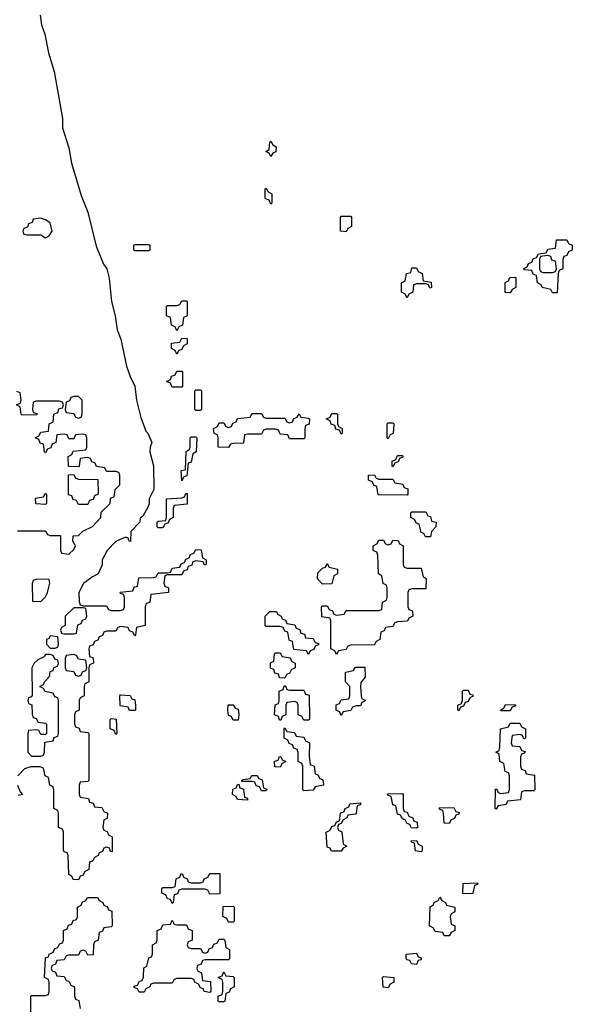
# Model space of a CAD drawing. Header units: inches. Extents: x 2777885 to 2884230, y 684484 to 829189.
# Tile 96 of 239: x 2784320 to 2786674, y 774236 to 778431. Entities that reach past the tile are written whole.
import ezdxf

# ---------------------------------------------------------------- set-up
doc = ezdxf.new("R2010")
doc.units = ezdxf.units.IN
doc.header["$MEASUREMENT"] = 0
doc.layers.add('C7787', color=7, linetype='Continuous')

msp = doc.modelspace()

# ---------------------------------------------------------------- linework, layer by layer
at = {"layer": 'C7787', "color": 6}
for points in [[(2784407.3, 778450), (2784412.7, 778410), (2784427.3, 778370), (2784442, 778290), (2784467.3, 778210), (2784503, 778010), (2784503, 777970), (2784530, 777884.7), (2784540.7, 777820.7), (2784582.3, 777682.3), (2784610, 777611), (2784646, 777466), (2784676.3, 777390), (2784690.6, 777370), (2784701, 777330), (2784710.4, 777230.4), (2784727.3, 777170), (2784735.5, 777110), (2784750.4, 777070), (2784775.6, 776955.6), (2784790.4, 776910.4), (2784810.6, 776870), (2784817.3, 776810), (2784836.4, 776736.4), (2784858, 776678), (2784866, 776670), (2784882.8, 776630), (2784875.5, 776610), (2784874.9, 776590), (2784890.5, 776530), (2784891, 776429), (2784872, 776390), (2784871.1, 776368.9), (2784865.4, 776354.6), (2784844.7, 776315.3), (2784832.7, 776307.3), (2784832, 776290), (2784794, 776250), (2784792.7, 776207.3), (2784786, 776210), (2784782, 776222), (2784770, 776226), (2784730, 776208), (2784692, 776170), (2784672, 776130), (2784671.6, 776108.4), (2784654, 776070), (2784630, 776058), (2784591.1, 776028.9), (2784571.3, 775990), (2784572.7, 775952.7), (2784578, 775938), (2784590, 775934), (2784690, 775934), (2784698, 775918), (2784710, 775914), (2784750, 775914), (2784762, 775918), (2784766, 775930), (2784766, 775970), (2784762, 775982), (2784750, 775986), (2784747.3, 775992.7), (2784802, 775998), (2784807.3, 776012.7), (2784822, 776018), (2784827.3, 776052.7), (2784890, 776054), (2784902, 776058), (2784910, 776074), (2784950, 776074), (2784962, 776078), (2784970, 776094), (2785002, 776098), (2785007.3, 776112.7), (2785022, 776118), (2785027.3, 776132.7), (2785042, 776138), (2785047.3, 776152.7), (2785062, 776158), (2785070, 776174), (2785092.7, 776172.7), (2785098, 776138), (2785114, 776130), (2785114, 776110), (2785107.3, 776107.3), (2785102, 776122), (2785070, 776126), (2785058, 776122), (2785052.7, 776107.3), (2785038, 776102), (2785032.7, 776087.3), (2785018, 776082), (2785010, 776066), (2784950, 776066), (2784938, 776062), (2784934, 776030), (2784938, 776018), (2784954, 776010), (2784954, 775990), (2784878, 775982), (2784874, 775950), (2784858, 775942), (2784854, 775930), (2784854, 775850), (2784818, 775842), (2784814, 775810), (2784810, 775806), (2784802, 775822), (2784787.3, 775827.3), (2784782, 775842), (2784750, 775846), (2784738, 775842), (2784730, 775826), (2784690, 775826), (2784678, 775822), (2784672.7, 775807.3), (2784658, 775802), (2784652.7, 775787.3), (2784638, 775782), (2784632.7, 775767.3), (2784618, 775762), (2784614, 775750), (2784618, 775718), (2784632.7, 775712.7), (2784634, 775690), (2784618, 775682), (2784614, 775670), (2784614, 775610), (2784598, 775602), (2784594, 775590), (2784594, 775550), (2784578, 775542), (2784574, 775530), (2784574, 775490), (2784558, 775482), (2784554, 775470), (2784554, 775430), (2784558, 775418), (2784572.7, 775412.7), (2784578, 775398), (2784610, 775394), (2784614, 775390), (2784614, 775190), (2784610, 775186), (2784578, 775182), (2784574, 775170), (2784574, 775130), (2784578, 775118), (2784612.7, 775112.7), (2784618, 775098), (2784632.7, 775092.7), (2784638, 775078), (2784670, 775074), (2784678, 775058), (2784694, 775050), (2784692.7, 775027.3), (2784678, 775022), (2784674, 774990), (2784678, 774978), (2784692.7, 774972.7), (2784698, 774958), (2784714, 774950), (2784714, 774886), (2784707.3, 774887.3), (2784702, 774902), (2784690, 774906), (2784678, 774902), (2784672.7, 774887.3), (2784658, 774882), (2784654, 774870), (2784638, 774862), (2784630, 774846), (2784618, 774842), (2784614, 774810), (2784598, 774802), (2784590, 774786), (2784578, 774782), (2784570, 774766), (2784547.3, 774767.3), (2784542, 774782), (2784528.9, 774788.9), (2784526, 774870), (2784522, 774882), (2784510, 774886), (2784507.3, 774892.7), (2784506, 774970), (2784502, 774982), (2784486, 774990), (2784486, 775050), (2784482, 775062), (2784466, 775070), (2784466, 775150), (2784462, 775162), (2784448, 775170), (2784442, 775202), (2784428, 775210), (2784422, 775242), (2784407.3, 775247.3), (2784367.3, 775247.3), (2784341, 775239), (2784312, 775210)], [(2784310, 776254), (2784430, 776254), (2784438, 776238), (2784450, 776234), (2784494, 776234), (2784494, 776170), (2784498, 776158), (2784530, 776154), (2784550, 776174), (2784558, 776190), (2784546, 776210), (2784547.3, 776232.7), (2784570, 776234), (2784588.4, 776251.6), (2784630, 776272), (2784666, 776310), (2784667.3, 776332.7), (2784706, 776370), (2784707.3, 776392.7), (2784722, 776398), (2784726, 776430), (2784746, 776450), (2784746, 776490), (2784742, 776502), (2784730, 776506), (2784690, 776506), (2784682, 776522), (2784647.3, 776527.3), (2784642, 776542), (2784627.3, 776547.3), (2784622, 776562), (2784610, 776566), (2784578, 776562), (2784574, 776530), (2784570, 776526), (2784527.3, 776527.3), (2784526, 776570), (2784542, 776578), (2784547.3, 776592.7), (2784602, 776598), (2784606, 776610), (2784606, 776650), (2784602, 776662), (2784590, 776666), (2784558, 776662), (2784550, 776646), (2784530, 776646), (2784522, 776662), (2784510, 776666), (2784478, 776662), (2784474, 776630), (2784458, 776622), (2784452.7, 776607.3), (2784438, 776602), (2784430, 776586), (2784426, 776590), (2784422, 776622), (2784407.3, 776627.3), (2784402, 776642), (2784386, 776650), (2784402, 776658), (2784410, 776674), (2784442, 776678), (2784446, 776710), (2784462, 776718), (2784466, 776750), (2784482, 776758), (2784487.3, 776772.7), (2784502, 776778), (2784506, 776790), (2784502, 776802), (2784490, 776806), (2784390, 776806), (2784378, 776802), (2784374, 776770), (2784378, 776758), (2784392.7, 776752.7), (2784392.7, 776747.3), (2784330, 776746), (2784326, 776750), (2784322, 776782), (2784306, 776790), (2784322, 776798), (2784326, 776810), (2784322, 776842), (2784307.3, 776847.3)], [(2784311.3, 775170), (2784322, 775142), (2784332, 775130), (2784314, 775126)], [(2784367.3, 774192.7), (2784368, 774270), (2784370, 774274), (2784430, 774274), (2784442, 774278), (2784446, 774290), (2784446, 774330), (2784442, 774342), (2784426, 774350), (2784430, 774434), (2784442, 774438), (2784446, 774450), (2784462, 774458), (2784470, 774474), (2784482, 774478), (2784490, 774494), (2784502, 774498), (2784506, 774510), (2784506, 774550), (2784522, 774558), (2784527.3, 774572.7), (2784542, 774578), (2784547.3, 774592.7), (2784562, 774598), (2784566, 774610), (2784566, 774650), (2784582, 774658), (2784587.3, 774672.7), (2784602, 774678), (2784608.4, 774691.6), (2784651.6, 774691.6), (2784658, 774678), (2784674, 774670), (2784678, 774658), (2784692.7, 774652.7), (2784698, 774638), (2784712.7, 774632.7), (2784714, 774570), (2784710, 774566), (2784678, 774562), (2784672.7, 774547.3), (2784658, 774542), (2784654, 774510), (2784638, 774502), (2784634, 774490), (2784632.7, 774447.3), (2784610, 774446), (2784602, 774462), (2784590, 774466), (2784578, 774462), (2784570, 774446), (2784530, 774446), (2784518, 774442), (2784510, 774426), (2784478, 774422), (2784472.7, 774407.3), (2784458, 774402), (2784454, 774390), (2784458, 774378), (2784472.7, 774372.7), (2784478, 774358), (2784510, 774354), (2784518, 774338), (2784530, 774334), (2784538, 774318), (2784554, 774310), (2784554, 774270), (2784558, 774258), (2784571.6, 774251.6), (2784578, 774218)]]:
    msp.add_lwpolyline(points, dxfattribs=at)
for points in [[(2785390, 777848), (2785382, 777862), (2785368, 777870), (2785382, 777878), (2785386, 777910), (2785390, 777914), (2785398, 777898), (2785412, 777890), (2785411.6, 777868.4), (2785398, 777862)], [(2785390, 777646), (2785382, 777662), (2785366, 777670), (2785366, 777710), (2785370, 777714), (2785378, 777698), (2785394, 777690), (2785394, 777650)], [(2784410, 777586), (2784378, 777582), (2784372.7, 777567.3), (2784358, 777562), (2784352.7, 777547.3), (2784338, 777542), (2784334, 777530), (2784338, 777518), (2784350, 777514), (2784410, 777514), (2784430, 777502), (2784446, 777510), (2784458, 777530), (2784450, 777566), (2784430, 777578)], [(2785710, 777528), (2785686, 777530), (2785686, 777590), (2785690, 777594), (2785730, 777594), (2785734, 777590), (2785734, 777550), (2785718, 777542)], [(2786590, 777268), (2786582, 777282), (2786546, 777290), (2786542, 777302), (2786526, 777310), (2786522, 777342), (2786507.3, 777347.3), (2786502, 777362), (2786470, 777366), (2786466, 777370), (2786482, 777378), (2786487.3, 777392.7), (2786502, 777398), (2786507.3, 777412.7), (2786522, 777418), (2786530, 777434), (2786562, 777438), (2786570, 777454), (2786602, 777458), (2786607.3, 777492.7), (2786650, 777494), (2786658, 777478), (2786674, 777470), (2786674, 777450), (2786658, 777442), (2786650, 777426), (2786638, 777422), (2786634, 777410), (2786634, 777370), (2786618, 777362), (2786614, 777350), (2786610, 777268)], [(2784810, 777446), (2784806, 777450), (2784806, 777470), (2784810, 777474), (2784870, 777474), (2784874, 777470), (2784874, 777450), (2784870, 777446)], [(2786570, 777426), (2786538, 777422), (2786534, 777410), (2786534, 777370), (2786538, 777358), (2786550, 777354), (2786590, 777354), (2786602, 777358), (2786606, 777370), (2786602, 777402), (2786587.3, 777407.3), (2786582, 777422)], [(2786067.3, 777287.3), (2786062, 777302), (2786050, 777306), (2786010, 777306), (2785998, 777302), (2785994, 777270), (2785978, 777262), (2785970, 777246), (2785962, 777262), (2785946, 777270), (2785946, 777310), (2785962, 777318), (2785968, 777350), (2785986, 777354), (2785990, 777374), (2786010, 777374), (2786018, 777358), (2786034, 777350), (2786038, 777318), (2786072.7, 777312.7), (2786074, 777290)], [(2786410, 777268), (2786388.4, 777268.4), (2786388.4, 777311.6), (2786402, 777318), (2786407.3, 777332.7), (2786430, 777334), (2786434, 777330), (2786434, 777290), (2786418, 777282)], [(2784990, 777106), (2784982, 777122), (2784966, 777130), (2784962, 777162), (2784946, 777170), (2784946, 777210), (2784950, 777214), (2784990, 777214), (2785002, 777218), (2785010, 777234), (2785030, 777234), (2785034, 777230), (2785034, 777170), (2785018, 777162), (2785014, 777130), (2784998, 777122)], [(2784990, 777006), (2784982, 777022), (2784966, 777030), (2784967.3, 777052.7), (2785002, 777058), (2785010, 777074), (2785032.7, 777072.7), (2785034, 777050), (2785018, 777042), (2785010, 777026), (2784998, 777022)], [(2784970, 776866), (2784962, 776882), (2784946, 776890), (2784962, 776898), (2784967.3, 776912.7), (2784982, 776918), (2784990, 776934), (2785010, 776934), (2785014, 776930), (2785014, 776870), (2785010, 776866)], [(2785070, 776766), (2785066, 776770), (2785066, 776850), (2785070, 776854), (2785090, 776854), (2785094, 776850), (2785094, 776770), (2785090, 776766)], [(2784570, 776826), (2784550, 776826), (2784538, 776822), (2784532.7, 776807.3), (2784518, 776802), (2784514, 776770), (2784518, 776758), (2784550, 776754), (2784558, 776738), (2784570, 776734), (2784582, 776738), (2784586, 776750), (2784586, 776810)], [(2785370, 776734), (2785450, 776734), (2785458, 776718), (2785470, 776714), (2785482, 776718), (2785487.3, 776732.7), (2785502, 776738), (2785510, 776752), (2785518, 776738), (2785550, 776734), (2785554, 776730), (2785552.7, 776707.3), (2785538, 776702), (2785534, 776690), (2785534, 776650), (2785530, 776646), (2785470, 776646), (2785462, 776662), (2785430, 776666), (2785422, 776682), (2785410, 776686), (2785370, 776686), (2785358, 776682), (2785350, 776666), (2785290, 776666), (2785278, 776662), (2785272.7, 776627.3), (2785230, 776626), (2785218, 776622), (2785210, 776608), (2785166, 776610), (2785166, 776650), (2785162, 776662), (2785148.4, 776668.4), (2785146, 776690), (2785162, 776698), (2785170, 776714), (2785190, 776714), (2785198, 776698), (2785210, 776694), (2785222, 776698), (2785227.3, 776712.7), (2785242, 776718), (2785247.3, 776732.7), (2785302, 776738), (2785310, 776754), (2785350, 776754), (2785358, 776738)], [(2785690, 776666), (2785682, 776682), (2785667.3, 776687.3), (2785662, 776702), (2785647.3, 776707.3), (2785642, 776722), (2785626, 776730), (2785642, 776738), (2785650, 776754), (2785670, 776754), (2785674, 776750), (2785674, 776710), (2785678, 776698), (2785694, 776690), (2785694, 776670)], [(2785890, 776646), (2785886, 776650), (2785886, 776710), (2785890, 776714), (2785910, 776714), (2785914, 776710), (2785911.6, 776668.4), (2785898, 776662)], [(2785010, 776466), (2785008, 776510), (2785026, 776514), (2785028.7, 776591.3), (2785042, 776598), (2785046, 776610), (2785046, 776650), (2785050, 776654), (2785070, 776654), (2785074, 776650), (2785072, 776590), (2785058, 776582), (2785050, 776546), (2785038, 776542), (2785031.6, 776488.4), (2785018, 776482)], [(2785910, 776526), (2785906, 776530), (2785906, 776550), (2785922, 776558), (2785930, 776574), (2785950, 776574), (2785952.7, 776567.3), (2785938, 776562), (2785932.7, 776547.3), (2785918, 776542)], [(2784570, 776366), (2784562, 776382), (2784547.3, 776387.3), (2784542, 776402), (2784527.3, 776407.3), (2784527.3, 776492.7), (2784550, 776494), (2784558, 776478), (2784570, 776474), (2784652.7, 776472.7), (2784654, 776410), (2784638, 776402), (2784632.7, 776387.3), (2784618, 776382), (2784610, 776366)], [(2785850, 776474), (2785910, 776474), (2785918, 776458), (2785951.6, 776451.6), (2785958, 776438), (2785972.7, 776432.7), (2785974, 776410), (2785970, 776406), (2785847.3, 776407.3), (2785842, 776442), (2785830, 776446), (2785822, 776462), (2785806, 776470), (2785806, 776490), (2785831.6, 776491.6), (2785838, 776478)], [(2784430, 776366), (2784388.4, 776368.4), (2784387.3, 776392.7), (2784422, 776398), (2784430, 776414), (2784434, 776410), (2784434, 776370)], [(2784910, 776266), (2784906, 776270), (2784906, 776290), (2784910, 776294), (2784942, 776298), (2784946, 776310), (2784946, 776390), (2785010, 776394), (2785022, 776398), (2785027.3, 776412.7), (2785032.7, 776412.7), (2785032.7, 776367.3), (2784978, 776362), (2784974, 776350), (2784974, 776310), (2784958, 776302), (2784952.7, 776287.3), (2784938, 776282), (2784930, 776266)], [(2786070, 776228), (2786048.4, 776228.4), (2786042, 776242), (2786030, 776246), (2786022, 776282), (2786010, 776286), (2786002, 776302), (2785986, 776310), (2785986, 776330), (2785990, 776334), (2786050, 776334), (2786058, 776318), (2786070, 776314), (2786074, 776294), (2786094, 776290), (2786092, 776270), (2786074, 776250)], [(2785970, 776094), (2786030, 776094), (2786038, 776058), (2786052, 776050), (2786050, 776006), (2785990, 776006), (2785978, 776002), (2785974, 775990), (2785974, 775930), (2785978, 775918), (2785992.7, 775912.7), (2785994, 775890), (2785978, 775882), (2785971.6, 775868.4), (2785930, 775866), (2785918, 775862), (2785910, 775846), (2785878, 775842), (2785872.7, 775827.3), (2785858, 775822), (2785854, 775790), (2785838, 775782), (2785830, 775766), (2785732.7, 775767.3), (2785718, 775762), (2785710, 775748), (2785678, 775742), (2785670, 775726), (2785662, 775742), (2785646, 775750), (2785646, 775870), (2785642, 775882), (2785607.3, 775887.3), (2785606, 775930), (2785610, 775934), (2785630, 775934), (2785638, 775918), (2785652.7, 775912.7), (2785658, 775898), (2785670, 775894), (2785702, 775898), (2785710, 775914), (2785850, 775914), (2785862, 775918), (2785866, 775950), (2785882, 775958), (2785886, 775970), (2785886, 776010), (2785882, 776022), (2785868.4, 776028.4), (2785862, 776062), (2785848, 776070), (2785846, 776150), (2785842, 776162), (2785826, 776170), (2785826, 776190), (2785842, 776198), (2785850, 776214), (2785870, 776214), (2785878, 776198), (2785890, 776194), (2785902, 776198), (2785910, 776214), (2785932.7, 776212.7), (2785938, 776198), (2785954, 776190), (2785954, 776110), (2785958, 776098)], [(2785610, 776026), (2785588.9, 776048.9), (2785590, 776074), (2785610, 776094), (2785622, 776098), (2785630, 776114), (2785638, 776098), (2785674, 776090), (2785674, 776070), (2785658, 776062), (2785650, 776028)], [(2784392.7, 776047.3), (2784378, 776042), (2784372.7, 776027.3), (2784374, 775954), (2784410, 775952), (2784430, 775972), (2784439, 775990), (2784448, 776030), (2784446, 776046)], [(2784590, 775926), (2784550, 775926), (2784514, 775890), (2784514, 775850), (2784498, 775842), (2784494, 775830), (2784498, 775818), (2784510, 775814), (2784550, 775814), (2784562, 775818), (2784567.3, 775852.7), (2784582, 775858), (2784587.3, 775872.7), (2784602, 775878), (2784606, 775890), (2784602, 775922)], [(2785550, 775726), (2785542, 775742), (2785487.3, 775747.3), (2785482, 775782), (2785467.3, 775787.3), (2785462, 775822), (2785450, 775826), (2785442, 775842), (2785430, 775846), (2785370, 775846), (2785366, 775850), (2785366, 775890), (2785386, 775910), (2785414, 775910), (2785418, 775898), (2785434, 775890), (2785438, 775878), (2785452.7, 775872.7), (2785458, 775858), (2785492.7, 775852.7), (2785498, 775838), (2785512.7, 775832.7), (2785518, 775818), (2785532.7, 775812.7), (2785538, 775798), (2785570, 775794), (2785578, 775778), (2785592.7, 775772.7), (2785592.7, 775767.3), (2785578, 775762), (2785572.7, 775747.3), (2785558, 775742)], [(2784450, 775806), (2784444.7, 775795.3), (2784434, 775790), (2784434, 775770), (2784450, 775754), (2784470, 775754), (2784482, 775758), (2784486, 775770), (2784482, 775802)], [(2784450, 775726), (2784430, 775726), (2784423.6, 775716.4), (2784396.9, 775703.1), (2784382, 775690), (2784372, 775670), (2784372.7, 775552.7), (2784370, 775546), (2784358, 775542), (2784354, 775530), (2784358, 775518), (2784371.6, 775511.6), (2784372.7, 775472.7), (2784378, 775458), (2784390, 775454), (2784398, 775438), (2784430, 775434), (2784434, 775430), (2784434, 775390), (2784430, 775386), (2784410, 775386), (2784402, 775402), (2784390, 775406), (2784358, 775402), (2784354, 775390), (2784354, 775310), (2784370, 775294), (2784410, 775294), (2784422, 775298), (2784426, 775310), (2784427.3, 775352.7), (2784462, 775358), (2784467.3, 775372.7), (2784482, 775378), (2784486, 775390), (2784486, 775530), (2784482, 775542), (2784470, 775546), (2784462, 775562), (2784428.7, 775568.7), (2784422, 775582), (2784406, 775590), (2784422, 775598), (2784426, 775610), (2784447.3, 775632.7), (2784450, 775654), (2784462, 775658), (2784466, 775670), (2784482, 775678), (2784486, 775690), (2784482, 775702), (2784470, 775706), (2784462, 775722)], [(2784550, 775726), (2784518, 775722), (2784514, 775710), (2784514, 775670), (2784518, 775658), (2784550, 775654), (2784558, 775638), (2784570, 775634), (2784582, 775638), (2784587.3, 775652.7), (2784602, 775658), (2784606, 775670), (2784602, 775702), (2784570, 775706), (2784562, 775722)], [(2785450, 775626), (2785427.3, 775627.3), (2785422, 775642), (2785407.3, 775647.3), (2785402, 775662), (2785388.4, 775668.4), (2785388.4, 775691.6), (2785402, 775698), (2785406, 775730), (2785410, 775734), (2785430, 775734), (2785438, 775718), (2785472.7, 775712.7), (2785478, 775698), (2785494, 775690), (2785494, 775670), (2785478, 775662), (2785470, 775646), (2785458, 775642)], [(2785690, 775466), (2785682, 775482), (2785668, 775490), (2785668.4, 775511.6), (2785682, 775518), (2785690, 775534), (2785722, 775538), (2785726, 775550), (2785726, 775590), (2785708, 775610), (2785708.4, 775651.6), (2785742, 775658), (2785750, 775672), (2785790, 775672), (2785792, 775630), (2785772.7, 775607.3), (2785772, 775590), (2785774, 775550), (2785778, 775538), (2785790, 775534), (2785791.6, 775528.4), (2785778, 775522), (2785771.6, 775508.4), (2785752.7, 775507.3), (2785738, 775502), (2785730, 775488), (2785698, 775482)], [(2785470, 775574), (2785530, 775574), (2785538, 775558), (2785552.7, 775552.7), (2785554, 775450), (2785550, 775446), (2785530, 775446), (2785522, 775462), (2785506, 775470), (2785506, 775510), (2785502, 775522), (2785490, 775526), (2785458, 775522), (2785454, 775510), (2785454, 775470), (2785438, 775462), (2785432.7, 775447.3), (2785427.3, 775447.3), (2785422, 775462), (2785406, 775470), (2785408.4, 775511.6), (2785422, 775518), (2785426, 775530), (2785426, 775570), (2785442, 775578), (2785447.3, 775592.7), (2785452.7, 775592.7), (2785458, 775578)], [(2784810, 775488), (2784788.4, 775488.4), (2784782, 775502), (2784747.3, 775507.3), (2784746, 775550), (2784750, 775554), (2784790, 775552), (2784798, 775538), (2784810, 775534), (2784814, 775510), (2784814, 775490)], [(2786190, 775486), (2786186, 775490), (2786186, 775510), (2786202, 775518), (2786206, 775530), (2786206, 775570), (2786210, 775574), (2786230, 775574), (2786238, 775558), (2786250, 775554), (2786251.6, 775548.4), (2786238, 775542), (2786230, 775526), (2786218, 775522), (2786210, 775506), (2786198, 775502)], [(2785230, 775446), (2785222, 775462), (2785210, 775466), (2785206, 775490), (2785208.4, 775511.6), (2785230, 775512), (2785238, 775498), (2785250, 775494), (2785254, 775470), (2785250, 775446)], [(2786370, 775486), (2786368, 775490), (2786382, 775498), (2786390, 775514), (2786432.7, 775512.7), (2786432.7, 775507.3), (2786418, 775502), (2786410, 775486)], [(2784730, 775386), (2784722, 775402), (2784706, 775410), (2784706, 775450), (2784710, 775454), (2784731.6, 775451.6), (2784734, 775390)], [(2786467.3, 775367.3), (2786462, 775382), (2786450, 775386), (2786418, 775382), (2786414, 775350), (2786418, 775338), (2786450, 775334), (2786458, 775318), (2786472.7, 775312.7), (2786470, 775306), (2786458, 775302), (2786454, 775290), (2786454, 775250), (2786458, 775238), (2786472.7, 775232.7), (2786478, 775218), (2786512.7, 775212.7), (2786514, 775150), (2786510, 775146), (2786470, 775146), (2786458, 775142), (2786452.7, 775107.3), (2786398, 775102), (2786392.7, 775087.3), (2786358, 775082), (2786350, 775068), (2786346, 775070), (2786347.3, 775152.7), (2786352.7, 775152.7), (2786358, 775138), (2786370, 775134), (2786402, 775138), (2786406, 775150), (2786406, 775210), (2786402, 775222), (2786388.4, 775228.4), (2786382, 775262), (2786366, 775270), (2786362, 775302), (2786348, 775310), (2786362, 775318), (2786366, 775330), (2786368, 775410), (2786402, 775418), (2786410, 775434), (2786450, 775434), (2786458, 775418), (2786474, 775410), (2786474, 775370)], [(2785530, 775146), (2785526, 775150), (2785526, 775250), (2785522, 775262), (2785506, 775270), (2785506, 775310), (2785502, 775322), (2785487.3, 775327.3), (2785482, 775342), (2785467.3, 775347.3), (2785462, 775362), (2785446, 775370), (2785446, 775410), (2785450, 775414), (2785458, 775398), (2785490, 775394), (2785498, 775378), (2785530, 775374), (2785538, 775358), (2785554, 775350), (2785552.7, 775292.7), (2785558, 775258), (2785574, 775250), (2785578, 775218), (2785590, 775214), (2785598, 775198), (2785610, 775194), (2785612.7, 775187.3), (2785614, 775170), (2785578, 775162), (2785570, 775148)], [(2785430, 775246), (2785407.3, 775247.3), (2785406, 775270), (2785422, 775278), (2785426, 775290), (2785432, 775292), (2785438, 775278), (2785454, 775270), (2785438, 775262)], [(2785290, 775106), (2785248.4, 775108.4), (2785242, 775122), (2785226, 775130), (2785227.3, 775152.7), (2785242, 775158), (2785247.3, 775172.7), (2785254, 775174), (2785258, 775158), (2785272.7, 775152.7), (2785278, 775118), (2785290, 775114)], [(2785350, 775146), (2785342, 775162), (2785327.3, 775167.3), (2785322, 775182), (2785310, 775186), (2785266, 775186), (2785266, 775190), (2785270, 775194), (2785302, 775198), (2785308.4, 775211.6), (2785331.6, 775211.6), (2785338, 775198), (2785352.7, 775192.7), (2785358, 775158), (2785372.7, 775152.7), (2785370, 775146)], [(2786010, 774986), (2785987.3, 774987.3), (2785982, 775002), (2785970, 775006), (2785962, 775022), (2785950, 775026), (2785942, 775042), (2785930, 775046), (2785922, 775082), (2785910, 775086), (2785902, 775122), (2785890, 775126), (2785887.3, 775132.7), (2785950, 775134), (2785954, 775130), (2785954, 775070), (2785958, 775058), (2785970, 775054), (2785978, 775038), (2785994, 775030), (2785998, 775018), (2786012.7, 775012.7), (2786014, 774990)], [(2785690, 774888), (2785648.4, 774888.4), (2785642, 774902), (2785630, 774906), (2785626, 774970), (2785642, 774978), (2785650, 774994), (2785662, 774998), (2785670, 775014), (2785682, 775018), (2785686, 775050), (2785702, 775058), (2785706, 775070), (2785722, 775078), (2785726, 775090), (2785770, 775094), (2785774, 775090), (2785770, 775086), (2785758, 775082), (2785754, 775050), (2785750, 775046), (2785718, 775042), (2785714, 775030), (2785698, 775022), (2785690, 775006), (2785678, 775002), (2785674, 774990), (2785678, 774978), (2785691.6, 774971.6), (2785698, 774918), (2785714, 774910), (2785698, 774902)], [(2786150, 775006), (2786128.4, 775008.4), (2786126, 775050), (2786122, 775062), (2786110, 775066), (2786107.3, 775072.7), (2786170, 775074), (2786178, 775058), (2786192.7, 775052.7), (2786190, 775046), (2786178, 775042), (2786172.7, 775027.3), (2786158, 775022)], [(2786030, 774886), (2786006, 774890), (2786002, 774922), (2785990, 774926), (2785987.3, 774932.7), (2786010, 774934), (2786018, 774918), (2786034, 774910), (2786034, 774890)], [(2785130, 774706), (2785122, 774722), (2785110, 774726), (2785010, 774726), (2784998, 774722), (2784992.7, 774707.3), (2784978, 774702), (2784974, 774670), (2784970, 774666), (2784962, 774682), (2784950, 774686), (2784942, 774702), (2784926, 774710), (2784926, 774730), (2784930, 774734), (2784970, 774734), (2784982, 774738), (2784986, 774770), (2785002, 774778), (2785007.3, 774792.7), (2785014, 774790), (2785018, 774778), (2785034, 774770), (2785038, 774758), (2785050, 774754), (2785090, 774754), (2785102, 774758), (2785106, 774770), (2785122, 774778), (2785130, 774794), (2785172.7, 774792.7), (2785172.7, 774707.3)], [(2786207.3, 774707.3), (2786208.9, 774751.1), (2786270, 774754), (2786270, 774746), (2786258, 774742), (2786250, 774708)], [(2786150, 774528), (2786128.4, 774528.4), (2786122, 774542), (2786090, 774546), (2786082, 774562), (2786066, 774570), (2786068.4, 774651.6), (2786082, 774658), (2786086, 774670), (2786102, 774678), (2786110, 774692), (2786118, 774678), (2786134, 774670), (2786138, 774658), (2786174, 774650), (2786174, 774630), (2786158, 774622), (2786154, 774610), (2786158, 774578), (2786174, 774570), (2786174, 774550), (2786158, 774542)], [(2785210, 774586), (2785202, 774602), (2785186, 774610), (2785187.3, 774652.7), (2785230, 774654), (2785234, 774650), (2785234, 774590), (2785230, 774586)], [(2784990, 774574), (2785030, 774574), (2785038, 774558), (2785054, 774550), (2785054, 774510), (2785038, 774502), (2785034, 774490), (2785038, 774478), (2785050, 774474), (2785090, 774474), (2785098, 774458), (2785110, 774454), (2785122, 774458), (2785127.3, 774472.7), (2785142, 774478), (2785147.3, 774492.7), (2785162, 774498), (2785170, 774514), (2785190, 774514), (2785194, 774510), (2785198, 774478), (2785214, 774470), (2785214, 774430), (2785210, 774426), (2785110, 774426), (2785098, 774422), (2785092.7, 774407.3), (2785078, 774402), (2785074, 774390), (2785078, 774378), (2785094, 774370), (2785098, 774338), (2785132.7, 774332.7), (2785134, 774290), (2785130, 774286), (2785106, 774290), (2785102, 774302), (2785090, 774306), (2785082, 774322), (2785066, 774330), (2785062, 774342), (2785050, 774346), (2784990, 774346), (2784978, 774342), (2784970, 774326), (2784890, 774326), (2784878, 774322), (2784874, 774310), (2784858, 774302), (2784850, 774288), (2784828.4, 774288.4), (2784822, 774302), (2784807.3, 774307.3), (2784807.3, 774312.7), (2784822, 774318), (2784830, 774334), (2784842, 774338), (2784847.3, 774352.7), (2784848.4, 774391.6), (2784862, 774398), (2784870, 774434), (2784882, 774438), (2784886, 774450), (2784886, 774490), (2784902, 774498), (2784906, 774510), (2784906, 774550), (2784922, 774558), (2784930, 774574), (2784962, 774578), (2784970, 774594), (2784978, 774578)], [(2786010, 774406), (2785988.4, 774408.4), (2785982, 774422), (2785970, 774426), (2785966, 774430), (2785966, 774450), (2786010, 774454), (2786018, 774438), (2786030, 774434), (2786030, 774426), (2786018, 774422)], [(2785170, 774246), (2785166, 774250), (2785166, 774270), (2785182, 774278), (2785186, 774290), (2785186, 774330), (2785182, 774342), (2785166, 774350), (2785182, 774358), (2785190, 774374), (2785198, 774358), (2785230, 774354), (2785234, 774350), (2785234, 774310), (2785218, 774302), (2785212.7, 774287.3), (2785198, 774282), (2785194, 774250), (2785190, 774246)], [(2785890, 774306), (2785868.4, 774308.4), (2785866, 774350), (2785870, 774354), (2785914, 774350), (2785914, 774330), (2785898, 774322)]]:
    msp.add_lwpolyline(points, close=True, dxfattribs=at)

doc.saveas('drawing.dxf')
